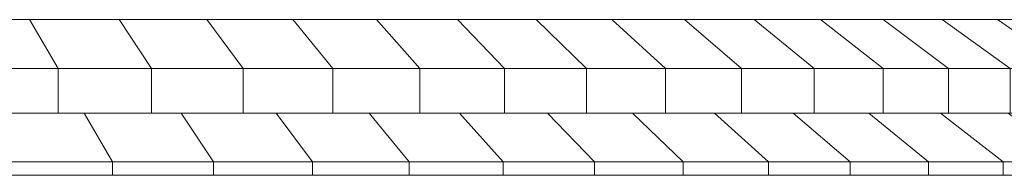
# Model space of a CAD drawing. Header units: centimetres. Extents: x -50 to 49, y 3.2 to 6.7.
# Tile 41 of 42: x 14.1 to 36.2, y 3.2 to 6.7. Entities that reach past the tile are written whole.
import ezdxf

# ---------------------------------------------------------------- set-up
doc = ezdxf.new("R2010")
doc.units = ezdxf.units.CM
doc.header["$LTSCALE"] = 2.54
doc.layers.add('Lucido design-1', color=7, linetype='Continuous')

msp = doc.modelspace()

# ---------------------------------------------------------------- linework, layer by layer
at = {"layer": 'Lucido design-1', "color": 7, "linetype": 'Continuous', "lineweight": 9}
for points in [[(14.329, 6.691, -50.782), (12.28, 6.691, -51.459), (-0.48, 6.691, -9.395)], [(16.341, 6.691, -50.005), (14.329, 6.691, -50.782), (-0.48, 6.691, -9.395)], [(18.314, 6.691, -49.131), (16.341, 6.691, -50.005), (-0.48, 6.691, -9.395)], [(20.241, 6.691, -48.161), (18.314, 6.691, -49.131), (-0.48, 6.691, -9.395)], [(22.119, 6.691, -47.098), (20.241, 6.691, -48.161), (-0.48, 6.691, -9.395)], [(23.941, 6.691, -45.943), (22.119, 6.691, -47.098), (-0.48, 6.691, -9.395)], [(25.705, 6.691, -44.701), (23.941, 6.691, -45.943), (-0.48, 6.691, -9.395)], [(27.406, 6.691, -43.373), (25.705, 6.691, -44.701), (-0.48, 6.691, -9.395)], [(29.04, 6.691, -41.965), (27.406, 6.691, -43.373), (-0.48, 6.691, -9.395)], [(30.603, 6.691, -40.478), (29.04, 6.691, -41.965), (-0.48, 6.691, -9.395)], [(32.09, 6.691, -38.914), (30.603, 6.691, -40.478), (-0.48, 6.691, -9.395)], [(33.499, 6.691, -37.28), (32.09, 6.691, -38.914), (-0.48, 6.691, -9.395)], [(34.826, 6.691, -35.579), (33.499, 6.691, -37.28), (-0.48, 6.691, -9.395)], [(36.069, 6.691, -33.816), (34.826, 6.691, -35.579), (-0.48, 6.691, -9.395)], [(37.223, 6.691, -31.993), (36.069, 6.691, -33.816), (-0.48, 6.691, -9.395)], [(38.287, 6.691, -30.116), (37.223, 6.691, -31.993), (-0.48, 6.691, -9.395)], [(39.256, 6.691, -28.189), (38.287, 6.691, -30.116), (-0.48, 6.691, -9.395)], [(40.13, 6.691, -26.216), (39.256, 6.691, -28.189), (-0.48, 6.691, -9.395)], [(40.907, 6.691, -24.203), (40.13, 6.691, -26.216), (-0.48, 6.691, -9.395)], [(41.584, 6.691, -22.155), (40.907, 6.691, -24.203), (-0.48, 6.691, -9.395)], [(42.16, 6.691, -20.076), (41.584, 6.691, -22.155), (-0.48, 6.691, -9.395)], [(42.632, 6.691, -17.97), (42.16, 6.691, -20.076), (-0.48, 6.691, -9.395)], [(43, 6.691, -15.845), (42.632, 6.691, -17.97), (-0.48, 6.691, -9.395)], [(43.264, 6.691, -13.703), (43, 6.691, -15.845), (-0.48, 6.691, -9.395)], [(43.424, 6.691, -11.552), (43.264, 6.691, -13.703), (-0.48, 6.691, -9.395)], [(43.478, 6.691, -9.395), (43.424, 6.691, -11.552), (-0.48, 6.691, -9.395)], [(43.424, 6.691, -7.238), (43.478, 6.691, -9.395), (-0.48, 6.691, -9.395)], [(43.264, 6.691, -5.087), (43.424, 6.691, -7.238), (-0.48, 6.691, -9.395)], [(43, 6.691, -2.945), (43.264, 6.691, -5.087), (-0.48, 6.691, -9.395)], [(42.632, 6.691, -0.82), (43, 6.691, -2.945), (-0.48, 6.691, -9.395)], [(42.16, 6.691, 1.286), (42.632, 6.691, -0.82), (-0.48, 6.691, -9.395)], [(41.584, 6.691, 3.365), (42.16, 6.691, 1.286), (-0.48, 6.691, -9.395)], [(40.907, 6.691, 5.413), (41.584, 6.691, 3.365), (-0.48, 6.691, -9.395)], [(40.13, 6.691, 7.426), (40.907, 6.691, 5.413), (-0.48, 6.691, -9.395)], [(39.256, 6.691, 9.399), (40.13, 6.691, 7.426), (-0.48, 6.691, -9.395)], [(38.287, 6.691, 11.326), (39.256, 6.691, 9.399), (-0.48, 6.691, -9.395)], [(37.223, 6.691, 13.203), (38.287, 6.691, 11.326), (-0.48, 6.691, -9.395)], [(36.069, 6.691, 15.026), (37.223, 6.691, 13.203), (-0.48, 6.691, -9.395)], [(34.826, 6.691, 16.789), (36.069, 6.691, 15.026), (-0.48, 6.691, -9.395)], [(33.499, 6.691, 18.49), (34.826, 6.691, 16.789), (-0.48, 6.691, -9.395)], [(32.09, 6.691, 20.124), (33.499, 6.691, 18.49), (-0.48, 6.691, -9.395)], [(30.603, 6.691, 21.688), (32.09, 6.691, 20.124), (-0.48, 6.691, -9.395)], [(29.04, 6.691, 23.175), (30.603, 6.691, 21.688), (-0.48, 6.691, -9.395)], [(27.406, 6.691, 24.583), (29.04, 6.691, 23.175), (-0.48, 6.691, -9.395)], [(25.705, 6.691, 25.911), (27.406, 6.691, 24.583), (-0.48, 6.691, -9.395)], [(23.941, 6.691, 27.153), (25.705, 6.691, 25.911), (-0.48, 6.691, -9.395)], [(22.119, 6.691, 28.308), (23.941, 6.691, 27.153), (-0.48, 6.691, -9.395)], [(20.241, 6.691, 29.371), (22.119, 6.691, 28.308), (-0.48, 6.691, -9.395)], [(18.314, 6.691, 30.341), (20.241, 6.691, 29.371), (-0.48, 6.691, -9.395)], [(16.341, 6.691, 31.215), (18.314, 6.691, 30.341), (-0.48, 6.691, -9.395)], [(14.329, 6.691, 31.991), (16.341, 6.691, 31.215), (-0.48, 6.691, -9.395)], [(12.28, 6.691, 32.669), (14.329, 6.691, 31.991), (-0.48, 6.691, -9.395)], [(14.97, 5.591, -52.575), (12.833, 5.591, -53.282), (12.28, 6.691, -51.459), (14.329, 6.691, -50.782)], [(12.833, 5.591, 34.492), (14.97, 5.591, 33.785), (14.329, 6.691, 31.991), (12.28, 6.691, 32.669)], [(17.071, 5.591, -51.765), (14.97, 5.591, -52.575), (14.329, 6.691, -50.782), (16.341, 6.691, -50.005)], [(14.97, 5.591, 33.785), (17.071, 5.591, 32.975), (16.341, 6.691, 31.215), (14.329, 6.691, 31.991)], [(19.128, 5.591, -50.853), (17.071, 5.591, -51.765), (16.341, 6.691, -50.005), (18.314, 6.691, -49.131)], [(17.071, 5.591, 32.975), (19.128, 5.591, 32.063), (18.314, 6.691, 30.341), (16.341, 6.691, 31.215)], [(21.139, 5.591, -49.842), (19.128, 5.591, -50.853), (18.314, 6.691, -49.131), (20.241, 6.691, -48.161)], [(19.128, 5.591, 32.063), (21.139, 5.591, 31.052), (20.241, 6.691, 29.371), (18.314, 6.691, 30.341)], [(23.098, 5.591, -48.732), (21.139, 5.591, -49.842), (20.241, 6.691, -48.161), (22.119, 6.691, -47.098)], [(21.139, 5.591, 31.052), (23.098, 5.591, 29.942), (22.119, 6.691, 28.308), (20.241, 6.691, 29.371)], [(25, 5.591, -47.527), (23.098, 5.591, -48.732), (22.119, 6.691, -47.098), (23.941, 6.691, -45.943)], [(23.098, 5.591, 29.942), (25, 5.591, 28.737), (23.941, 6.691, 27.153), (22.119, 6.691, 28.308)], [(26.84, 5.591, -46.231), (25, 5.591, -47.527), (23.941, 6.691, -45.943), (25.705, 6.691, -44.701)], [(25, 5.591, 28.737), (26.84, 5.591, 27.441), (25.705, 6.691, 25.911), (23.941, 6.691, 27.153)], [(28.614, 5.591, -44.846), (26.84, 5.591, -46.231), (25.705, 6.691, -44.701), (27.406, 6.691, -43.373)], [(26.84, 5.591, 27.441), (28.614, 5.591, 26.056), (27.406, 6.691, 24.583), (25.705, 6.691, 25.911)], [(30.319, 5.591, -43.376), (28.614, 5.591, -44.846), (27.406, 6.691, -43.373), (29.04, 6.691, -41.965)], [(28.614, 5.591, 26.056), (30.319, 5.591, 24.586), (29.04, 6.691, 23.175), (27.406, 6.691, 24.583)], [(31.95, 5.591, -41.825), (30.319, 5.591, -43.376), (29.04, 6.691, -41.965), (30.603, 6.691, -40.478)], [(30.319, 5.591, 24.586), (31.95, 5.591, 23.035), (30.603, 6.691, 21.688), (29.04, 6.691, 23.175)], [(33.502, 5.591, -40.194), (31.95, 5.591, -41.825), (30.603, 6.691, -40.478), (32.09, 6.691, -38.914)], [(31.95, 5.591, 23.035), (33.502, 5.591, 21.404), (32.09, 6.691, 20.124), (30.603, 6.691, 21.688)], [(34.971, 5.591, -38.489), (33.502, 5.591, -40.194), (32.09, 6.691, -38.914), (33.499, 6.691, -37.28)], [(33.502, 5.591, 21.404), (34.971, 5.591, 19.699), (33.499, 6.691, 18.49), (32.09, 6.691, 20.124)], [(36.356, 5.591, -36.714), (34.971, 5.591, -38.489), (33.499, 6.691, -37.28), (34.826, 6.691, -35.579)], [(34.971, 5.591, 19.699), (36.356, 5.591, 17.924), (34.826, 6.691, 16.789), (33.499, 6.691, 18.49)], [(37.653, 5.591, -34.874), (36.356, 5.591, -36.714), (34.826, 6.691, -35.579), (36.069, 6.691, -33.816)], [(36.356, 5.591, 17.924), (37.653, 5.591, 16.084), (36.069, 6.691, 15.026), (34.826, 6.691, 16.789)], [(38.858, 5.591, -32.973), (37.653, 5.591, -34.874), (36.069, 6.691, -33.816), (37.223, 6.691, -31.993)], [(37.653, 5.591, 16.084), (38.858, 5.591, 14.183), (37.223, 6.691, 13.203), (36.069, 6.691, 15.026)], [(14.97, 4.591, -52.575), (12.833, 4.591, -53.282), (12.833, 5.591, -53.282), (14.97, 5.591, -52.575)], [(12.833, 4.591, 34.492), (14.97, 4.591, 33.785), (14.97, 5.591, 33.785), (12.833, 5.591, 34.492)], [(17.071, 4.591, -51.765), (14.97, 4.591, -52.575), (14.97, 5.591, -52.575), (17.071, 5.591, -51.765)], [(14.97, 4.591, 33.785), (17.071, 4.591, 32.975), (17.071, 5.591, 32.975), (14.97, 5.591, 33.785)], [(19.128, 4.591, -50.853), (17.071, 4.591, -51.765), (17.071, 5.591, -51.765), (19.128, 5.591, -50.853)], [(17.071, 4.591, 32.975), (19.128, 4.591, 32.063), (19.128, 5.591, 32.063), (17.071, 5.591, 32.975)], [(21.139, 4.591, -49.842), (19.128, 4.591, -50.853), (19.128, 5.591, -50.853), (21.139, 5.591, -49.842)], [(19.128, 4.591, 32.063), (21.139, 4.591, 31.052), (21.139, 5.591, 31.052), (19.128, 5.591, 32.063)], [(23.098, 4.591, -48.732), (21.139, 4.591, -49.842), (21.139, 5.591, -49.842), (23.098, 5.591, -48.732)], [(21.139, 4.591, 31.052), (23.098, 4.591, 29.942), (23.098, 5.591, 29.942), (21.139, 5.591, 31.052)], [(25, 4.591, -47.527), (23.098, 4.591, -48.732), (23.098, 5.591, -48.732), (25, 5.591, -47.527)], [(23.098, 4.591, 29.942), (25, 4.591, 28.737), (25, 5.591, 28.737), (23.098, 5.591, 29.942)], [(26.84, 4.591, -46.231), (25, 4.591, -47.527), (25, 5.591, -47.527), (26.84, 5.591, -46.231)], [(25, 4.591, 28.737), (26.84, 4.591, 27.441), (26.84, 5.591, 27.441), (25, 5.591, 28.737)], [(28.614, 4.591, -44.846), (26.84, 4.591, -46.231), (26.84, 5.591, -46.231), (28.614, 5.591, -44.846)], [(26.84, 4.591, 27.441), (28.614, 4.591, 26.056), (28.614, 5.591, 26.056), (26.84, 5.591, 27.441)], [(30.319, 4.591, -43.376), (28.614, 4.591, -44.846), (28.614, 5.591, -44.846), (30.319, 5.591, -43.376)], [(28.614, 4.591, 26.056), (30.319, 4.591, 24.586), (30.319, 5.591, 24.586), (28.614, 5.591, 26.056)], [(31.95, 4.591, -41.825), (30.319, 4.591, -43.376), (30.319, 5.591, -43.376), (31.95, 5.591, -41.825)], [(30.319, 4.591, 24.586), (31.95, 4.591, 23.035), (31.95, 5.591, 23.035), (30.319, 5.591, 24.586)], [(33.502, 4.591, -40.194), (31.95, 4.591, -41.825), (31.95, 5.591, -41.825), (33.502, 5.591, -40.194)], [(31.95, 4.591, 23.035), (33.502, 4.591, 21.404), (33.502, 5.591, 21.404), (31.95, 5.591, 23.035)], [(34.971, 4.591, -38.489), (33.502, 4.591, -40.194), (33.502, 5.591, -40.194), (34.971, 5.591, -38.489)], [(33.502, 4.591, 21.404), (34.971, 4.591, 19.699), (34.971, 5.591, 19.699), (33.502, 5.591, 21.404)], [(36.356, 4.591, -36.714), (34.971, 4.591, -38.489), (34.971, 5.591, -38.489), (36.356, 5.591, -36.714)], [(34.971, 4.591, 19.699), (36.356, 4.591, 17.924), (36.356, 5.591, 17.924), (34.971, 5.591, 19.699)], [(15.554, 4.591, -54.206), (13.336, 4.591, -54.94), (12.833, 4.591, -53.282), (14.97, 4.591, -52.575)], [(13.336, 4.591, 36.15), (15.554, 4.591, 35.416), (14.97, 4.591, 33.785), (12.833, 4.591, 34.492)], [(16.196, 3.491, -56), (13.889, 3.491, -56.763), (13.336, 4.591, -54.94), (15.554, 4.591, -54.206)], [(13.889, 3.491, 37.973), (16.196, 3.491, 37.21), (15.554, 4.591, 35.416), (13.336, 4.591, 36.15)], [(17.733, 4.591, -53.365), (15.554, 4.591, -54.206), (14.97, 4.591, -52.575), (17.071, 4.591, -51.765)], [(15.554, 4.591, 35.416), (17.733, 4.591, 34.575), (17.071, 4.591, 32.975), (14.97, 4.591, 33.785)], [(18.462, 3.491, -55.125), (16.196, 3.491, -56), (15.554, 4.591, -54.206), (17.733, 4.591, -53.365)], [(16.196, 3.491, 37.21), (18.462, 3.491, 36.335), (17.733, 4.591, 34.575), (15.554, 4.591, 35.416)], [(19.869, 4.591, -52.419), (17.733, 4.591, -53.365), (17.071, 4.591, -51.765), (19.128, 4.591, -50.853)], [(17.733, 4.591, 34.575), (19.869, 4.591, 33.629), (19.128, 4.591, 32.063), (17.071, 4.591, 32.975)], [(20.684, 3.491, -54.141), (18.462, 3.491, -55.125), (17.733, 4.591, -53.365), (19.869, 4.591, -52.419)], [(18.462, 3.491, 36.335), (20.684, 3.491, 35.351), (19.869, 4.591, 33.629), (17.733, 4.591, 34.575)], [(21.956, 4.591, -51.369), (19.869, 4.591, -52.419), (19.128, 4.591, -50.853), (21.139, 4.591, -49.842)], [(19.869, 4.591, 33.629), (21.956, 4.591, 32.579), (21.139, 4.591, 31.052), (19.128, 4.591, 32.063)], [(22.854, 3.491, -53.049), (20.684, 3.491, -54.141), (19.869, 4.591, -52.419), (21.956, 4.591, -51.369)], [(20.684, 3.491, 35.351), (22.854, 3.491, 34.259), (21.956, 4.591, 32.579), (19.869, 4.591, 33.629)], [(23.989, 4.591, -50.218), (21.956, 4.591, -51.369), (21.139, 4.591, -49.842), (23.098, 4.591, -48.732)], [(21.956, 4.591, 32.579), (23.989, 4.591, 31.428), (23.098, 4.591, 29.942), (21.139, 4.591, 31.052)], [(24.968, 3.491, -51.852), (22.854, 3.491, -53.049), (21.956, 4.591, -51.369), (23.989, 4.591, -50.218)], [(22.854, 3.491, 34.259), (24.968, 3.491, 33.062), (23.989, 4.591, 31.428), (21.956, 4.591, 32.579)], [(25.962, 4.591, -48.967), (23.989, 4.591, -50.218), (23.098, 4.591, -48.732), (25, 4.591, -47.527)], [(23.989, 4.591, 31.428), (25.962, 4.591, 30.177), (25, 4.591, 28.737), (23.098, 4.591, 29.942)], [(27.02, 3.491, -50.552), (24.968, 3.491, -51.852), (23.989, 4.591, -50.218), (25.962, 4.591, -48.967)], [(24.968, 3.491, 33.062), (27.02, 3.491, 31.762), (25.962, 4.591, 30.177), (23.989, 4.591, 31.428)], [(27.871, 4.591, -47.622), (25.962, 4.591, -48.967), (25, 4.591, -47.527), (26.84, 4.591, -46.231)], [(25.962, 4.591, 30.177), (27.871, 4.591, 28.832), (26.84, 4.591, 27.441), (25, 4.591, 28.737)], [(29.006, 3.491, -49.152), (27.02, 3.491, -50.552), (25.962, 4.591, -48.967), (27.871, 4.591, -47.622)], [(27.02, 3.491, 31.762), (29.006, 3.491, 30.362), (27.871, 4.591, 28.832), (25.962, 4.591, 30.177)], [(29.713, 4.591, -46.185), (27.871, 4.591, -47.622), (26.84, 4.591, -46.231), (28.614, 4.591, -44.846)], [(27.871, 4.591, 28.832), (29.713, 4.591, 27.395), (28.614, 4.591, 26.056), (26.84, 4.591, 27.441)], [(30.922, 3.491, -47.658), (29.006, 3.491, -49.152), (27.871, 4.591, -47.622), (29.713, 4.591, -46.185)], [(29.006, 3.491, 30.362), (30.922, 3.491, 28.868), (29.713, 4.591, 27.395), (27.871, 4.591, 28.832)], [(31.482, 4.591, -44.66), (29.713, 4.591, -46.185), (28.614, 4.591, -44.846), (30.319, 4.591, -43.376)], [(29.713, 4.591, 27.395), (31.482, 4.591, 25.87), (30.319, 4.591, 24.586), (28.614, 4.591, 26.056)], [(32.762, 3.491, -46.071), (30.922, 3.491, -47.658), (29.713, 4.591, -46.185), (31.482, 4.591, -44.66)], [(30.922, 3.491, 28.868), (32.762, 3.491, 27.281), (31.482, 4.591, 25.87), (29.713, 4.591, 27.395)], [(33.175, 4.591, -43.05), (31.482, 4.591, -44.66), (30.319, 4.591, -43.376), (31.95, 4.591, -41.825)], [(31.482, 4.591, 25.87), (33.175, 4.591, 24.26), (31.95, 4.591, 23.035), (30.319, 4.591, 24.586)], [(34.522, 3.491, -44.397), (32.762, 3.491, -46.071), (31.482, 4.591, -44.66), (33.175, 4.591, -43.05)], [(32.762, 3.491, 27.281), (34.522, 3.491, 25.607), (33.175, 4.591, 24.26), (31.482, 4.591, 25.87)], [(34.785, 4.591, -41.357), (33.175, 4.591, -43.05), (31.95, 4.591, -41.825), (33.502, 4.591, -40.194)], [(33.175, 4.591, 24.26), (34.785, 4.591, 22.567), (33.502, 4.591, 21.404), (31.95, 4.591, 23.035)], [(36.197, 3.491, -42.636), (34.522, 3.491, -44.397), (33.175, 4.591, -43.05), (34.785, 4.591, -41.357)], [(34.522, 3.491, 25.607), (36.197, 3.491, 23.846), (34.785, 4.591, 22.567), (33.175, 4.591, 24.26)], [(36.31, 4.591, -39.588), (34.785, 4.591, -41.357), (33.502, 4.591, -40.194), (34.971, 4.591, -38.489)], [(34.785, 4.591, 22.567), (36.31, 4.591, 20.798), (34.971, 4.591, 19.699), (33.502, 4.591, 21.404)], [(37.783, 3.491, -40.796), (36.197, 3.491, -42.636), (34.785, 4.591, -41.357), (36.31, 4.591, -39.588)], [(36.197, 3.491, 23.846), (37.783, 3.491, 22.006), (36.31, 4.591, 20.798), (34.785, 4.591, 22.567)], [(37.747, 4.591, -37.746), (36.31, 4.591, -39.588), (34.971, 4.591, -38.489), (36.356, 4.591, -36.714)], [(36.31, 4.591, 20.798), (37.747, 4.591, 18.956), (36.356, 4.591, 17.924), (34.971, 4.591, 19.699)], [(-0.48, 3.491, -9.395), (-0.48, 3.491, -9.395), (13.889, 3.491, -56.763), (16.196, 3.491, -56)], [(-0.48, 3.491, -9.395), (-0.48, 3.491, -9.395), (16.196, 3.491, -56), (18.462, 3.491, -55.125)], [(-0.48, 3.491, -9.395), (-0.48, 3.491, -9.395), (18.462, 3.491, -55.125), (20.684, 3.491, -54.141)], [(-0.48, 3.491, -9.395), (-0.48, 3.491, -9.395), (20.684, 3.491, -54.141), (22.854, 3.491, -53.049)], [(-0.48, 3.491, -9.395), (-0.48, 3.491, -9.395), (22.854, 3.491, -53.049), (24.968, 3.491, -51.852)], [(-0.48, 3.491, -9.395), (-0.48, 3.491, -9.395), (24.968, 3.491, -51.852), (27.02, 3.491, -50.552)], [(-0.48, 3.491, -9.395), (-0.48, 3.491, -9.395), (27.02, 3.491, -50.552), (29.006, 3.491, -49.152)], [(-0.48, 3.491, -9.395), (-0.48, 3.491, -9.395), (29.006, 3.491, -49.152), (30.922, 3.491, -47.658)], [(-0.48, 3.491, -9.395), (-0.48, 3.491, -9.395), (30.922, 3.491, -47.658), (32.762, 3.491, -46.071)], [(-0.48, 3.491, -9.395), (-0.48, 3.491, -9.395), (32.762, 3.491, -46.071), (34.522, 3.491, -44.397)], [(-0.48, 3.491, -9.395), (-0.48, 3.491, -9.395), (34.522, 3.491, -44.397), (36.197, 3.491, -42.636)], [(-0.48, 3.491, -9.395), (-0.48, 3.491, -9.395), (36.197, 3.491, -42.636), (37.783, 3.491, -40.796)], [(-0.48, 3.491, -9.395), (-0.48, 3.491, -9.395), (37.783, 3.491, -40.796), (39.278, 3.491, -38.881)], [(-0.48, 3.491, -9.395), (-0.48, 3.491, -9.395), (39.278, 3.491, -38.881), (40.677, 3.491, -36.895)], [(-0.48, 3.491, -9.395), (-0.48, 3.491, -9.395), (40.677, 3.491, -36.895), (41.977, 3.491, -34.843)], [(-0.48, 3.491, -9.395), (-0.48, 3.491, -9.395), (41.977, 3.491, -34.843), (43.175, 3.491, -32.729)], [(-0.48, 3.491, -9.395), (-0.48, 3.491, -9.395), (43.175, 3.491, -32.729), (44.266, 3.491, -30.558)], [(-0.48, 3.491, -9.395), (-0.48, 3.491, -9.395), (44.266, 3.491, -30.558), (45.251, 3.491, -28.337)], [(-0.48, 3.491, -9.395), (-0.48, 3.491, -9.395), (45.251, 3.491, -28.337), (46.125, 3.491, -26.071)], [(-0.48, 3.491, -9.395), (-0.48, 3.491, -9.395), (46.125, 3.491, -26.071), (46.888, 3.491, -23.764)], [(-0.48, 3.491, -9.395), (-0.48, 3.491, -9.395), (46.888, 3.491, -23.764), (47.536, 3.491, -21.422)], [(-0.48, 3.491, -9.395), (-0.48, 3.491, -9.395), (47.536, 3.491, -21.422), (48.068, 3.491, -19.052)], [(-0.48, 3.491, -9.395), (-0.48, 3.491, -9.395), (48.068, 3.491, -19.052), (48.483, 3.491, -16.658)], [(-0.48, 3.491, -9.395), (-0.48, 3.491, -9.395), (48.483, 3.491, -16.658), (48.78, 3.491, -14.247)], [(-0.48, 3.491, -9.395), (-0.48, 3.491, -9.395), (48.78, 3.491, -14.247), (48.96, 3.491, -11.824)], [(-0.48, 3.491, -9.395), (-0.48, 3.491, -9.395), (48.96, 3.491, -11.824), (49.02, 3.491, -9.395)], [(-0.48, 3.491, -9.395), (-0.48, 3.491, -9.395), (49.02, 3.491, -9.395), (48.96, 3.491, -6.966)], [(-0.48, 3.491, -9.395), (-0.48, 3.491, -9.395), (48.96, 3.491, -6.966), (48.78, 3.491, -4.543)], [(-0.48, 3.491, -9.395), (-0.48, 3.491, -9.395), (48.78, 3.491, -4.543), (48.483, 3.491, -2.132)], [(-0.48, 3.491, -9.395), (-0.48, 3.491, -9.395), (48.483, 3.491, -2.132), (48.068, 3.491, 0.262)], [(-0.48, 3.491, -9.395), (-0.48, 3.491, -9.395), (48.068, 3.491, 0.262), (47.536, 3.491, 2.632)], [(-0.48, 3.491, -9.395), (-0.48, 3.491, -9.395), (47.536, 3.491, 2.632), (46.888, 3.491, 4.974)], [(-0.48, 3.491, -9.395), (-0.48, 3.491, -9.395), (46.888, 3.491, 4.974), (46.125, 3.491, 7.28)], [(-0.48, 3.491, -9.395), (-0.48, 3.491, -9.395), (46.125, 3.491, 7.28), (45.251, 3.491, 9.547)], [(-0.48, 3.491, -9.395), (-0.48, 3.491, -9.395), (45.251, 3.491, 9.547), (44.266, 3.491, 11.768)], [(-0.48, 3.491, -9.395), (-0.48, 3.491, -9.395), (44.266, 3.491, 11.768), (43.175, 3.491, 13.939)], [(-0.48, 3.491, -9.395), (-0.48, 3.491, -9.395), (43.175, 3.491, 13.939), (41.977, 3.491, 16.053)], [(-0.48, 3.491, -9.395), (-0.48, 3.491, -9.395), (41.977, 3.491, 16.053), (40.677, 3.491, 18.105)], [(-0.48, 3.491, -9.395), (-0.48, 3.491, -9.395), (40.677, 3.491, 18.105), (39.278, 3.491, 20.091)], [(-0.48, 3.491, -9.395), (-0.48, 3.491, -9.395), (39.278, 3.491, 20.091), (37.783, 3.491, 22.006)], [(-0.48, 3.491, -9.395), (-0.48, 3.491, -9.395), (37.783, 3.491, 22.006), (36.197, 3.491, 23.846)], [(-0.48, 3.491, -9.395), (-0.48, 3.491, -9.395), (36.197, 3.491, 23.846), (34.522, 3.491, 25.607)], [(-0.48, 3.491, -9.395), (-0.48, 3.491, -9.395), (34.522, 3.491, 25.607), (32.762, 3.491, 27.281)], [(-0.48, 3.491, -9.395), (-0.48, 3.491, -9.395), (32.762, 3.491, 27.281), (30.922, 3.491, 28.868)], [(-0.48, 3.491, -9.395), (-0.48, 3.491, -9.395), (30.922, 3.491, 28.868), (29.006, 3.491, 30.362)], [(-0.48, 3.491, -9.395), (-0.48, 3.491, -9.395), (29.006, 3.491, 30.362), (27.02, 3.491, 31.762)], [(-0.48, 3.491, -9.395), (-0.48, 3.491, -9.395), (27.02, 3.491, 31.762), (24.968, 3.491, 33.062)], [(-0.48, 3.491, -9.395), (-0.48, 3.491, -9.395), (24.968, 3.491, 33.062), (22.854, 3.491, 34.259)], [(-0.48, 3.491, -9.395), (-0.48, 3.491, -9.395), (22.854, 3.491, 34.259), (20.684, 3.491, 35.351)], [(-0.48, 3.491, -9.395), (-0.48, 3.491, -9.395), (20.684, 3.491, 35.351), (18.462, 3.491, 36.335)], [(-0.48, 3.491, -9.395), (-0.48, 3.491, -9.395), (18.462, 3.491, 36.335), (16.196, 3.491, 37.21)], [(-0.48, 3.491, -9.395), (-0.48, 3.491, -9.395), (16.196, 3.491, 37.21), (13.889, 3.491, 37.973)], [(-0.48, 3.491, -9.395), (13.889, 3.491, -56.763), (16.196, 3.491, -56)], [(-0.48, 3.491, -9.395), (16.196, 3.491, -56), (18.462, 3.491, -55.125)], [(-0.48, 3.491, -9.395), (18.462, 3.491, -55.125), (20.684, 3.491, -54.141)], [(-0.48, 3.491, -9.395), (20.684, 3.491, -54.141), (22.854, 3.491, -53.049)], [(-0.48, 3.491, -9.395), (22.854, 3.491, -53.049), (24.968, 3.491, -51.852)], [(-0.48, 3.491, -9.395), (24.968, 3.491, -51.852), (27.02, 3.491, -50.552)], [(-0.48, 3.491, -9.395), (27.02, 3.491, -50.552), (29.006, 3.491, -49.152)], [(-0.48, 3.491, -9.395), (29.006, 3.491, -49.152), (30.922, 3.491, -47.658)], [(-0.48, 3.491, -9.395), (30.922, 3.491, -47.658), (32.762, 3.491, -46.071)], [(-0.48, 3.491, -9.395), (32.762, 3.491, -46.071), (34.522, 3.491, -44.397)], [(-0.48, 3.491, -9.395), (34.522, 3.491, -44.397), (36.197, 3.491, -42.636)], [(-0.48, 3.491, -9.395), (36.197, 3.491, -42.636), (37.783, 3.491, -40.796)], [(-0.48, 3.491, -9.395), (37.783, 3.491, -40.796), (39.278, 3.491, -38.881)], [(-0.48, 3.491, -9.395), (39.278, 3.491, -38.881), (40.677, 3.491, -36.895)], [(-0.48, 3.491, -9.395), (40.677, 3.491, -36.895), (41.977, 3.491, -34.843)], [(-0.48, 3.491, -9.395), (41.977, 3.491, -34.843), (43.175, 3.491, -32.729)], [(-0.48, 3.491, -9.395), (43.175, 3.491, -32.729), (44.266, 3.491, -30.558)], [(-0.48, 3.491, -9.395), (44.266, 3.491, -30.558), (45.251, 3.491, -28.337)], [(-0.48, 3.491, -9.395), (45.251, 3.491, -28.337), (46.125, 3.491, -26.071)], [(-0.48, 3.491, -9.395), (46.125, 3.491, -26.071), (46.888, 3.491, -23.764)], [(-0.48, 3.491, -9.395), (46.888, 3.491, -23.764), (47.536, 3.491, -21.422)], [(-0.48, 3.491, -9.395), (47.536, 3.491, -21.422), (48.068, 3.491, -19.052)], [(-0.48, 3.491, -9.395), (48.068, 3.491, -19.052), (48.483, 3.491, -16.658)], [(-0.48, 3.491, -9.395), (48.483, 3.491, -16.658), (48.78, 3.491, -14.247)], [(-0.48, 3.491, -9.395), (48.78, 3.491, -14.247), (48.96, 3.491, -11.824)], [(-0.48, 3.491, -9.395), (48.96, 3.491, -11.824), (49.02, 3.491, -9.395)], [(-0.48, 3.491, -9.395), (49.02, 3.491, -9.395), (48.96, 3.491, -6.966)], [(-0.48, 3.491, -9.395), (48.96, 3.491, -6.966), (48.78, 3.491, -4.543)], [(-0.48, 3.491, -9.395), (48.78, 3.491, -4.543), (48.483, 3.491, -2.132)], [(-0.48, 3.491, -9.395), (48.483, 3.491, -2.132), (48.068, 3.491, 0.262)], [(-0.48, 3.491, -9.395), (48.068, 3.491, 0.262), (47.536, 3.491, 2.632)], [(-0.48, 3.491, -9.395), (47.536, 3.491, 2.632), (46.888, 3.491, 4.974)], [(-0.48, 3.491, -9.395), (46.888, 3.491, 4.974), (46.125, 3.491, 7.28)], [(-0.48, 3.491, -9.395), (46.125, 3.491, 7.28), (45.251, 3.491, 9.547)], [(-0.48, 3.491, -9.395), (45.251, 3.491, 9.547), (44.266, 3.491, 11.768)], [(-0.48, 3.491, -9.395), (44.266, 3.491, 11.768), (43.175, 3.491, 13.939)], [(-0.48, 3.491, -9.395), (43.175, 3.491, 13.939), (41.977, 3.491, 16.053)], [(-0.48, 3.491, -9.395), (41.977, 3.491, 16.053), (40.677, 3.491, 18.105)], [(-0.48, 3.491, -9.395), (40.677, 3.491, 18.105), (39.278, 3.491, 20.091)], [(-0.48, 3.491, -9.395), (39.278, 3.491, 20.091), (37.783, 3.491, 22.006)], [(-0.48, 3.491, -9.395), (37.783, 3.491, 22.006), (36.197, 3.491, 23.846)], [(-0.48, 3.491, -9.395), (36.197, 3.491, 23.846), (34.522, 3.491, 25.607)], [(-0.48, 3.491, -9.395), (34.522, 3.491, 25.607), (32.762, 3.491, 27.281)], [(-0.48, 3.491, -9.395), (32.762, 3.491, 27.281), (30.922, 3.491, 28.868)], [(-0.48, 3.491, -9.395), (30.922, 3.491, 28.868), (29.006, 3.491, 30.362)], [(-0.48, 3.491, -9.395), (29.006, 3.491, 30.362), (27.02, 3.491, 31.762)], [(-0.48, 3.491, -9.395), (27.02, 3.491, 31.762), (24.968, 3.491, 33.062)], [(-0.48, 3.491, -9.395), (24.968, 3.491, 33.062), (22.854, 3.491, 34.259)], [(-0.48, 3.491, -9.395), (22.854, 3.491, 34.259), (20.684, 3.491, 35.351)], [(-0.48, 3.491, -9.395), (20.684, 3.491, 35.351), (18.462, 3.491, 36.335)], [(-0.48, 3.491, -9.395), (18.462, 3.491, 36.335), (16.196, 3.491, 37.21)], [(-0.48, 3.491, -9.395), (16.196, 3.491, 37.21), (13.889, 3.491, 37.973)], [(16.196, 3.491, -56), (13.889, 3.491, -56.763), (12.793, 3.491, -53.15), (14.924, 3.491, -52.446)], [(13.889, 3.491, 37.973), (16.196, 3.491, 37.21), (14.924, 3.491, 33.656), (12.793, 3.491, 34.36)], [(16.196, 3.491, -56), (13.889, 3.491, -56.763), (13.889, 3.191, -56.763), (16.196, 3.191, -56)], [(13.889, 3.491, 37.973), (16.196, 3.491, 37.21), (16.196, 3.191, 37.21), (13.889, 3.191, 37.973)], [(18.462, 3.491, -55.125), (16.196, 3.491, -56), (14.924, 3.491, -52.446), (17.018, 3.491, -51.638)], [(16.196, 3.491, 37.21), (18.462, 3.491, 36.335), (17.018, 3.491, 32.848), (14.924, 3.491, 33.656)], [(18.462, 3.491, -55.125), (16.196, 3.491, -56), (16.196, 3.191, -56), (18.462, 3.191, -55.125)], [(16.196, 3.491, 37.21), (18.462, 3.491, 36.335), (18.462, 3.191, 36.335), (16.196, 3.191, 37.21)], [(20.684, 3.491, -54.141), (18.462, 3.491, -55.125), (17.018, 3.491, -51.638), (19.07, 3.491, -50.729)], [(18.462, 3.491, 36.335), (20.684, 3.491, 35.351), (19.07, 3.491, 31.939), (17.018, 3.491, 32.848)], [(20.684, 3.491, -54.141), (18.462, 3.491, -55.125), (18.462, 3.191, -55.125), (20.684, 3.191, -54.141)], [(18.462, 3.491, 36.335), (20.684, 3.491, 35.351), (20.684, 3.191, 35.351), (18.462, 3.191, 36.335)], [(22.854, 3.491, -53.049), (20.684, 3.491, -54.141), (19.07, 3.491, -50.729), (21.075, 3.491, -49.72)], [(20.684, 3.491, 35.351), (22.854, 3.491, 34.259), (21.075, 3.491, 30.93), (19.07, 3.491, 31.939)], [(22.854, 3.491, -53.049), (20.684, 3.491, -54.141), (20.684, 3.191, -54.141), (22.854, 3.191, -53.049)], [(20.684, 3.491, 35.351), (22.854, 3.491, 34.259), (22.854, 3.191, 34.259), (20.684, 3.191, 35.351)], [(24.968, 3.491, -51.852), (22.854, 3.491, -53.049), (21.075, 3.491, -49.72), (23.027, 3.491, -48.614)], [(22.854, 3.491, 34.259), (24.968, 3.491, 33.062), (23.027, 3.491, 29.824), (21.075, 3.491, 30.93)], [(24.968, 3.491, -51.852), (22.854, 3.491, -53.049), (22.854, 3.191, -53.049), (24.968, 3.191, -51.852)], [(22.854, 3.491, 34.259), (24.968, 3.491, 33.062), (24.968, 3.191, 33.062), (22.854, 3.191, 34.259)], [(27.02, 3.491, -50.552), (24.968, 3.491, -51.852), (23.027, 3.491, -48.614), (24.923, 3.491, -47.413)], [(24.968, 3.491, 33.062), (27.02, 3.491, 31.762), (24.923, 3.491, 28.623), (23.027, 3.491, 29.824)], [(29.006, 3.491, -49.152), (27.02, 3.491, -50.552), (24.923, 3.491, -47.413), (26.758, 3.491, -46.12)], [(27.02, 3.491, 31.762), (29.006, 3.491, 30.362), (26.758, 3.491, 27.33), (24.923, 3.491, 28.623)], [(27.02, 3.491, -50.552), (24.968, 3.491, -51.852), (24.968, 3.191, -51.852), (27.02, 3.191, -50.552)], [(24.968, 3.491, 33.062), (27.02, 3.491, 31.762), (27.02, 3.191, 31.762), (24.968, 3.191, 33.062)], [(30.922, 3.491, -47.658), (29.006, 3.491, -49.152), (26.758, 3.491, -46.12), (28.527, 3.491, -44.74)], [(29.006, 3.491, 30.362), (30.922, 3.491, 28.868), (28.527, 3.491, 25.95), (26.758, 3.491, 27.33)], [(29.006, 3.491, -49.152), (27.02, 3.491, -50.552), (27.02, 3.191, -50.552), (29.006, 3.191, -49.152)], [(27.02, 3.491, 31.762), (29.006, 3.491, 30.362), (29.006, 3.191, 30.362), (27.02, 3.191, 31.762)], [(32.762, 3.491, -46.071), (30.922, 3.491, -47.658), (28.527, 3.491, -44.74), (30.227, 3.491, -43.274)], [(30.922, 3.491, 28.868), (32.762, 3.491, 27.281), (30.227, 3.491, 24.484), (28.527, 3.491, 25.95)], [(30.922, 3.491, -47.658), (29.006, 3.491, -49.152), (29.006, 3.191, -49.152), (30.922, 3.191, -47.658)], [(29.006, 3.491, 30.362), (30.922, 3.491, 28.868), (30.922, 3.191, 28.868), (29.006, 3.191, 30.362)], [(34.522, 3.491, -44.397), (32.762, 3.491, -46.071), (30.227, 3.491, -43.274), (31.853, 3.491, -41.727)], [(32.762, 3.491, 27.281), (34.522, 3.491, 25.607), (31.853, 3.491, 22.937), (30.227, 3.491, 24.484)], [(32.762, 3.491, -46.071), (30.922, 3.491, -47.658), (30.922, 3.191, -47.658), (32.762, 3.191, -46.071)], [(30.922, 3.491, 28.868), (32.762, 3.491, 27.281), (32.762, 3.191, 27.281), (30.922, 3.191, 28.868)], [(36.197, 3.491, -42.636), (34.522, 3.491, -44.397), (31.853, 3.491, -41.727), (33.399, 3.491, -40.101)], [(34.522, 3.491, 25.607), (36.197, 3.491, 23.846), (33.399, 3.491, 21.311), (31.853, 3.491, 22.937)], [(34.522, 3.491, -44.397), (32.762, 3.491, -46.071), (32.762, 3.191, -46.071), (34.522, 3.191, -44.397)], [(32.762, 3.491, 27.281), (34.522, 3.491, 25.607), (34.522, 3.191, 25.607), (32.762, 3.191, 27.281)], [(37.783, 3.491, -40.796), (36.197, 3.491, -42.636), (33.399, 3.491, -40.101), (34.865, 3.491, -38.402)], [(36.197, 3.491, 23.846), (37.783, 3.491, 22.006), (34.865, 3.491, 19.612), (33.399, 3.491, 21.311)], [(36.197, 3.491, -42.636), (34.522, 3.491, -44.397), (34.522, 3.191, -44.397), (36.197, 3.191, -42.636)], [(34.522, 3.491, 25.607), (36.197, 3.491, 23.846), (36.197, 3.191, 23.846), (34.522, 3.191, 25.607)], [(39.278, 3.491, -38.881), (37.783, 3.491, -40.796), (34.865, 3.491, -38.402), (36.246, 3.491, -36.632)], [(37.783, 3.491, 22.006), (39.278, 3.491, 20.091), (36.246, 3.491, 17.842), (34.865, 3.491, 19.612)], [(37.783, 3.491, -40.796), (36.197, 3.491, -42.636), (36.197, 3.191, -42.636), (37.783, 3.191, -40.796)], [(36.197, 3.491, 23.846), (37.783, 3.491, 22.006), (37.783, 3.191, 22.006), (36.197, 3.191, 23.846)], [(16.196, 3.191, -56), (13.889, 3.191, -56.763), (-0.48, 3.191, -9.395)], [(18.462, 3.191, -55.125), (16.196, 3.191, -56), (-0.48, 3.191, -9.395)], [(20.684, 3.191, -54.141), (18.462, 3.191, -55.125), (-0.48, 3.191, -9.395)], [(22.854, 3.191, -53.049), (20.684, 3.191, -54.141), (-0.48, 3.191, -9.395)], [(24.968, 3.191, -51.852), (22.854, 3.191, -53.049), (-0.48, 3.191, -9.395)], [(27.02, 3.191, -50.552), (24.968, 3.191, -51.852), (-0.48, 3.191, -9.395)], [(29.006, 3.191, -49.152), (27.02, 3.191, -50.552), (-0.48, 3.191, -9.395)], [(30.922, 3.191, -47.658), (29.006, 3.191, -49.152), (-0.48, 3.191, -9.395)], [(32.762, 3.191, -46.071), (30.922, 3.191, -47.658), (-0.48, 3.191, -9.395)], [(34.522, 3.191, -44.397), (32.762, 3.191, -46.071), (-0.48, 3.191, -9.395)], [(36.197, 3.191, -42.636), (34.522, 3.191, -44.397), (-0.48, 3.191, -9.395)], [(37.783, 3.191, -40.796), (36.197, 3.191, -42.636), (-0.48, 3.191, -9.395)], [(39.278, 3.191, -38.881), (37.783, 3.191, -40.796), (-0.48, 3.191, -9.395)], [(40.677, 3.191, -36.895), (39.278, 3.191, -38.881), (-0.48, 3.191, -9.395)], [(41.977, 3.191, -34.843), (40.677, 3.191, -36.895), (-0.48, 3.191, -9.395)], [(43.175, 3.191, -32.729), (41.977, 3.191, -34.843), (-0.48, 3.191, -9.395)], [(44.266, 3.191, -30.558), (43.175, 3.191, -32.729), (-0.48, 3.191, -9.395)], [(45.251, 3.191, -28.337), (44.266, 3.191, -30.558), (-0.48, 3.191, -9.395)], [(46.125, 3.191, -26.071), (45.251, 3.191, -28.337), (-0.48, 3.191, -9.395)], [(46.888, 3.191, -23.764), (46.125, 3.191, -26.071), (-0.48, 3.191, -9.395)], [(47.536, 3.191, -21.422), (46.888, 3.191, -23.764), (-0.48, 3.191, -9.395)], [(48.068, 3.191, -19.052), (47.536, 3.191, -21.422), (-0.48, 3.191, -9.395)], [(48.483, 3.191, -16.658), (48.068, 3.191, -19.052), (-0.48, 3.191, -9.395)], [(48.78, 3.191, -14.247), (48.483, 3.191, -16.658), (-0.48, 3.191, -9.395)], [(48.96, 3.191, -11.824), (48.78, 3.191, -14.247), (-0.48, 3.191, -9.395)], [(49.02, 3.191, -9.395), (48.96, 3.191, -11.824), (-0.48, 3.191, -9.395)], [(48.96, 3.191, -6.966), (49.02, 3.191, -9.395), (-0.48, 3.191, -9.395)], [(48.78, 3.191, -4.543), (48.96, 3.191, -6.966), (-0.48, 3.191, -9.395)], [(48.483, 3.191, -2.132), (48.78, 3.191, -4.543), (-0.48, 3.191, -9.395)], [(48.068, 3.191, 0.262), (48.483, 3.191, -2.132), (-0.48, 3.191, -9.395)], [(47.536, 3.191, 2.632), (48.068, 3.191, 0.262), (-0.48, 3.191, -9.395)], [(46.888, 3.191, 4.974), (47.536, 3.191, 2.632), (-0.48, 3.191, -9.395)], [(46.125, 3.191, 7.28), (46.888, 3.191, 4.974), (-0.48, 3.191, -9.395)], [(45.251, 3.191, 9.547), (46.125, 3.191, 7.28), (-0.48, 3.191, -9.395)], [(44.266, 3.191, 11.768), (45.251, 3.191, 9.547), (-0.48, 3.191, -9.395)], [(43.175, 3.191, 13.939), (44.266, 3.191, 11.768), (-0.48, 3.191, -9.395)], [(41.977, 3.191, 16.053), (43.175, 3.191, 13.939), (-0.48, 3.191, -9.395)], [(40.677, 3.191, 18.105), (41.977, 3.191, 16.053), (-0.48, 3.191, -9.395)], [(39.278, 3.191, 20.091), (40.677, 3.191, 18.105), (-0.48, 3.191, -9.395)], [(37.783, 3.191, 22.006), (39.278, 3.191, 20.091), (-0.48, 3.191, -9.395)], [(36.197, 3.191, 23.846), (37.783, 3.191, 22.006), (-0.48, 3.191, -9.395)], [(34.522, 3.191, 25.607), (36.197, 3.191, 23.846), (-0.48, 3.191, -9.395)], [(32.762, 3.191, 27.281), (34.522, 3.191, 25.607), (-0.48, 3.191, -9.395)], [(30.922, 3.191, 28.868), (32.762, 3.191, 27.281), (-0.48, 3.191, -9.395)], [(29.006, 3.191, 30.362), (30.922, 3.191, 28.868), (-0.48, 3.191, -9.395)], [(27.02, 3.191, 31.762), (29.006, 3.191, 30.362), (-0.48, 3.191, -9.395)], [(24.968, 3.191, 33.062), (27.02, 3.191, 31.762), (-0.48, 3.191, -9.395)], [(22.854, 3.191, 34.259), (24.968, 3.191, 33.062), (-0.48, 3.191, -9.395)], [(20.684, 3.191, 35.351), (22.854, 3.191, 34.259), (-0.48, 3.191, -9.395)], [(18.462, 3.191, 36.335), (20.684, 3.191, 35.351), (-0.48, 3.191, -9.395)], [(16.196, 3.191, 37.21), (18.462, 3.191, 36.335), (-0.48, 3.191, -9.395)], [(13.889, 3.191, 37.973), (16.196, 3.191, 37.21), (-0.48, 3.191, -9.395)]]:
    msp.add_3dface(points, dxfattribs=at)

doc.saveas('drawing.dxf')
